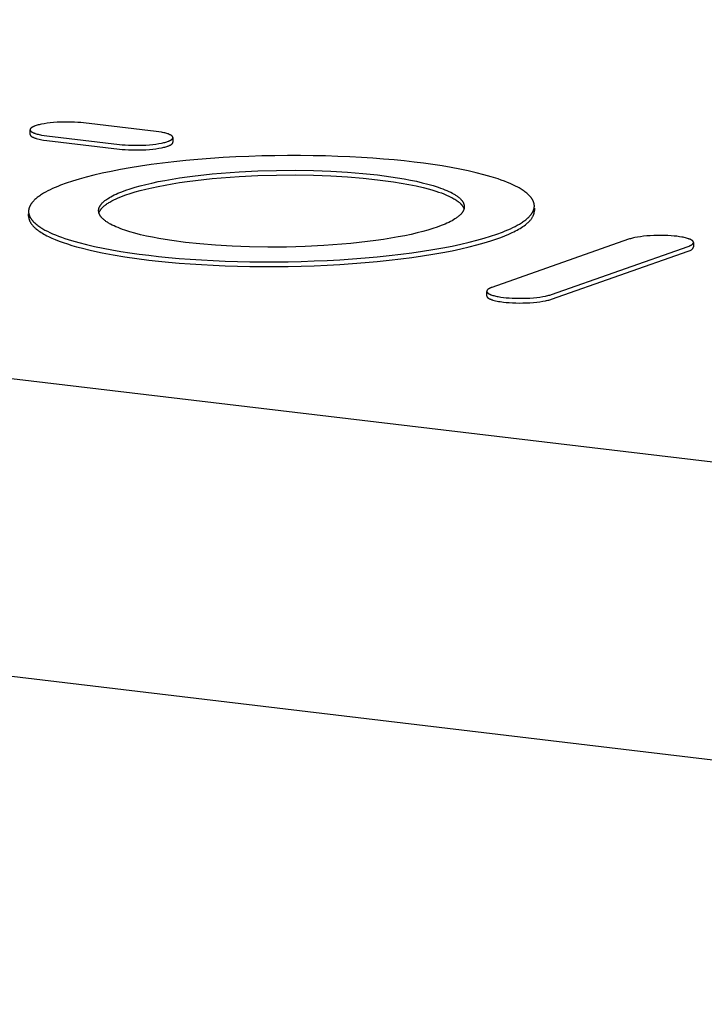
# Model space of a CAD drawing. Extents: x 11880 to 25577, y 6756 to 10446.
# Tile 49 of 87: x 23205 to 23218, y 7716 to 7734. Entities that reach past the tile are written whole.
import ezdxf

# ---------------------------------------------------------------- set-up
doc = ezdxf.new("R2010")
doc.units = 0
doc.header["$MEASUREMENT"] = 0
doc.layers.add('HAIRLINE', color=178, linetype='CONTINUOUS')

msp = doc.modelspace()

# ---------------------------------------------------------------- linework, layer by layer
at = {"layer": 'HAIRLINE'}
for p, q in [((23050.523, 7740.413), (23352.761, 7704.422)), ((23264.125, 7720.625), (23160.444, 7732.934)), ((23207.444, 7732.364), (23206.066, 7732.527)), ((23205.056, 7732.309), (23205.055, 7732.394)), ((23205.37, 7732.283), (23206.749, 7732.12)), ((23205.371, 7732.194), (23206.749, 7732.031)), ((23207.759, 7732.249), (23207.759, 7732.164)), ((23214.604, 7730.911), (23214.604, 7730.867)), ((23205.027, 7730.761), (23205.027, 7730.805)), ((23216.389, 7730.324), (23213.801, 7729.413)), ((23214.931, 7729.279), (23217.519, 7730.19)), ((23214.932, 7729.19), (23217.52, 7730.101)), ((23217.617, 7730.265), (23217.618, 7730.179)), ((23213.703, 7729.25), (23213.703, 7729.335))]:
    msp.add_line(p, q, dxfattribs=at)
for points in [[(23206.066, 7732.527), (23206.014, 7732.532), (23205.957, 7732.537), (23205.897, 7732.541), (23205.834, 7732.543), (23205.768, 7732.544), (23205.701, 7732.544), (23205.633, 7732.542), (23205.565, 7732.538), (23205.499, 7732.534), (23205.436, 7732.528), (23205.377, 7732.52), (23205.322, 7732.512), (23205.272, 7732.503), (23205.248, 7732.498), (23205.227, 7732.493), (23205.207, 7732.488), (23205.188, 7732.482), (23205.17, 7732.477), (23205.154, 7732.472), (23205.139, 7732.466), (23205.132, 7732.463), (23205.125, 7732.46), (23205.118, 7732.458), (23205.112, 7732.455), (23205.106, 7732.451), (23205.1, 7732.448), (23205.095, 7732.445), (23205.09, 7732.442), (23205.087, 7732.44), (23205.085, 7732.439), (23205.082, 7732.437), (23205.08, 7732.436), (23205.078, 7732.434), (23205.076, 7732.432), (23205.074, 7732.431), (23205.072, 7732.429), (23205.07, 7732.427), (23205.069, 7732.425), (23205.067, 7732.424), (23205.066, 7732.422), (23205.065, 7732.421), (23205.064, 7732.42), (23205.064, 7732.42), (23205.063, 7732.419), (23205.062, 7732.418), (23205.062, 7732.417), (23205.061, 7732.416), (23205.061, 7732.415), (23205.06, 7732.414), (23205.06, 7732.413), (23205.059, 7732.413), (23205.059, 7732.412), (23205.058, 7732.411), (23205.058, 7732.41), (23205.058, 7732.409), (23205.057, 7732.408), (23205.057, 7732.407), (23205.057, 7732.406), (23205.056, 7732.406), (23205.056, 7732.405), (23205.056, 7732.404), (23205.056, 7732.403), (23205.056, 7732.402), (23205.056, 7732.401), (23205.056, 7732.4), (23205.055, 7732.399), (23205.055, 7732.398), (23205.055, 7732.398), (23205.055, 7732.397), (23205.055, 7732.396), (23205.056, 7732.395), (23205.056, 7732.394), (23205.056, 7732.393), (23205.056, 7732.392), (23205.056, 7732.391), (23205.056, 7732.39), (23205.057, 7732.39), (23205.057, 7732.389), (23205.057, 7732.388), (23205.057, 7732.387), (23205.058, 7732.386), (23205.058, 7732.385), (23205.059, 7732.384), (23205.059, 7732.383), (23205.059, 7732.382), (23205.06, 7732.382), (23205.06, 7732.381), (23205.061, 7732.38), (23205.062, 7732.379), (23205.062, 7732.378), (23205.063, 7732.377), (23205.063, 7732.376), (23205.064, 7732.375), (23205.065, 7732.375), (23205.065, 7732.374), (23205.066, 7732.373), (23205.067, 7732.372), (23205.068, 7732.371), (23205.07, 7732.369), (23205.071, 7732.368), (23205.073, 7732.366), (23205.075, 7732.364), (23205.077, 7732.362), (23205.08, 7732.361), (23205.082, 7732.359), (23205.085, 7732.357), (23205.087, 7732.356), (23205.09, 7732.354), (23205.093, 7732.352), (23205.095, 7732.351), (23205.098, 7732.349), (23205.105, 7732.346), (23205.111, 7732.342), (23205.118, 7732.339), (23205.126, 7732.336), (23205.133, 7732.333), (23205.142, 7732.33), (23205.15, 7732.327), (23205.168, 7732.321), (23205.187, 7732.316), (23205.207, 7732.311), (23205.228, 7732.306), (23205.25, 7732.301), (23205.273, 7732.297), (23205.321, 7732.289), (23205.37, 7732.283)], [(23206.749, 7732.12), (23206.801, 7732.114), (23206.857, 7732.11), (23206.917, 7732.106), (23206.981, 7732.104), (23207.047, 7732.103), (23207.114, 7732.103), (23207.182, 7732.105), (23207.249, 7732.108), (23207.315, 7732.113), (23207.378, 7732.119), (23207.438, 7732.126), (23207.493, 7732.135), (23207.543, 7732.144), (23207.566, 7732.149), (23207.588, 7732.154), (23207.608, 7732.159), (23207.627, 7732.164), (23207.644, 7732.17), (23207.66, 7732.175), (23207.675, 7732.18), (23207.683, 7732.183), (23207.689, 7732.186), (23207.696, 7732.189), (23207.702, 7732.192), (23207.709, 7732.195), (23207.714, 7732.198), (23207.72, 7732.201), (23207.725, 7732.205), (23207.727, 7732.206), (23207.73, 7732.208), (23207.732, 7732.209), (23207.734, 7732.211), (23207.736, 7732.213), (23207.739, 7732.214), (23207.74, 7732.216), (23207.742, 7732.218), (23207.744, 7732.219), (23207.746, 7732.221), (23207.747, 7732.223), (23207.749, 7732.225), (23207.75, 7732.225), (23207.75, 7732.226), (23207.751, 7732.227), (23207.752, 7732.228), (23207.752, 7732.229), (23207.753, 7732.23), (23207.753, 7732.231), (23207.754, 7732.231), (23207.754, 7732.232), (23207.755, 7732.233), (23207.755, 7732.234), (23207.756, 7732.235), (23207.756, 7732.236), (23207.756, 7732.237), (23207.757, 7732.238), (23207.757, 7732.238), (23207.757, 7732.239), (23207.758, 7732.24), (23207.758, 7732.241), (23207.758, 7732.242), (23207.758, 7732.243), (23207.759, 7732.244), (23207.759, 7732.245), (23207.759, 7732.246), (23207.759, 7732.246), (23207.759, 7732.247), (23207.759, 7732.248), (23207.759, 7732.249), (23207.759, 7732.25), (23207.759, 7732.251), (23207.759, 7732.252), (23207.759, 7732.253), (23207.759, 7732.254), (23207.759, 7732.254), (23207.758, 7732.255), (23207.758, 7732.256), (23207.758, 7732.257), (23207.758, 7732.258), (23207.757, 7732.259), (23207.757, 7732.26), (23207.757, 7732.261), (23207.756, 7732.261), (23207.756, 7732.262), (23207.755, 7732.263), (23207.755, 7732.264), (23207.755, 7732.265), (23207.754, 7732.266), (23207.753, 7732.267), (23207.753, 7732.268), (23207.752, 7732.269), (23207.752, 7732.269), (23207.751, 7732.27), (23207.75, 7732.271), (23207.75, 7732.272), (23207.749, 7732.273), (23207.748, 7732.274), (23207.747, 7732.275), (23207.747, 7732.276), (23207.745, 7732.277), (23207.743, 7732.279), (23207.741, 7732.281), (23207.739, 7732.283), (23207.737, 7732.284), (23207.735, 7732.286), (23207.732, 7732.288), (23207.73, 7732.289), (23207.727, 7732.291), (23207.725, 7732.293), (23207.722, 7732.294), (23207.719, 7732.296), (23207.716, 7732.298), (23207.71, 7732.301), (23207.703, 7732.304), (23207.696, 7732.307), (23207.689, 7732.31), (23207.681, 7732.314), (23207.673, 7732.317), (23207.664, 7732.319), (23207.646, 7732.325), (23207.627, 7732.331), (23207.607, 7732.336), (23207.586, 7732.341), (23207.564, 7732.345), (23207.541, 7732.35), (23207.493, 7732.357), (23207.444, 7732.364)], [(23205.056, 7732.305), (23205.056, 7732.305), (23205.056, 7732.304), (23205.056, 7732.303), (23205.057, 7732.303), (23205.057, 7732.302), (23205.057, 7732.302), (23205.057, 7732.301), (23205.057, 7732.301), (23205.057, 7732.3), (23205.057, 7732.3), (23205.058, 7732.298), (23205.058, 7732.297), (23205.059, 7732.296), (23205.059, 7732.295), (23205.06, 7732.294), (23205.06, 7732.293), (23205.061, 7732.292), (23205.062, 7732.291), (23205.062, 7732.29), (23205.063, 7732.288), (23205.064, 7732.287), (23205.065, 7732.286), (23205.066, 7732.285), (23205.067, 7732.284), (23205.068, 7732.283), (23205.069, 7732.282), (23205.07, 7732.281), (23205.071, 7732.28), (23205.072, 7732.279), (23205.073, 7732.278), (23205.074, 7732.276), (23205.077, 7732.274), (23205.08, 7732.272), (23205.083, 7732.27), (23205.086, 7732.268), (23205.089, 7732.266), (23205.092, 7732.264), (23205.096, 7732.262), (23205.1, 7732.26), (23205.104, 7732.258), (23205.108, 7732.256), (23205.112, 7732.254), (23205.121, 7732.25), (23205.13, 7732.246), (23205.14, 7732.242), (23205.15, 7732.238), (23205.162, 7732.235), (23205.173, 7732.231), (23205.197, 7732.224), (23205.224, 7732.218), (23205.251, 7732.212), (23205.28, 7732.207), (23205.309, 7732.202), (23205.371, 7732.194)], [(23206.749, 7732.031), (23206.801, 7732.025), (23206.858, 7732.021), (23206.918, 7732.017), (23206.981, 7732.015), (23207.047, 7732.014), (23207.115, 7732.014), (23207.182, 7732.016), (23207.25, 7732.019), (23207.316, 7732.024), (23207.379, 7732.03), (23207.438, 7732.037), (23207.493, 7732.046), (23207.543, 7732.055), (23207.567, 7732.06), (23207.588, 7732.065), (23207.609, 7732.07), (23207.627, 7732.075), (23207.645, 7732.081), (23207.661, 7732.086), (23207.672, 7732.09), (23207.683, 7732.094), (23207.693, 7732.099), (23207.703, 7732.103), (23207.708, 7732.105), (23207.712, 7732.108), (23207.716, 7732.11), (23207.72, 7732.112), (23207.724, 7732.115), (23207.728, 7732.117), (23207.731, 7732.12), (23207.735, 7732.122), (23207.738, 7732.125), (23207.74, 7732.126), (23207.741, 7732.127), (23207.742, 7732.128), (23207.744, 7732.13), (23207.745, 7732.131), (23207.746, 7732.132), (23207.747, 7732.133), (23207.749, 7732.135), (23207.75, 7732.136), (23207.751, 7732.137), (23207.752, 7732.139), (23207.753, 7732.14), (23207.753, 7732.141), (23207.754, 7732.143), (23207.755, 7732.144), (23207.755, 7732.144), (23207.756, 7732.145), (23207.756, 7732.146), (23207.756, 7732.146), (23207.757, 7732.147), (23207.757, 7732.148), (23207.757, 7732.148), (23207.757, 7732.149), (23207.758, 7732.15), (23207.758, 7732.15), (23207.758, 7732.151), (23207.758, 7732.152), (23207.759, 7732.152), (23207.759, 7732.153), (23207.759, 7732.154), (23207.759, 7732.154), (23207.759, 7732.155), (23207.759, 7732.156), (23207.759, 7732.156), (23207.759, 7732.157), (23207.759, 7732.158), (23207.759, 7732.158), (23207.759, 7732.159), (23207.76, 7732.16), (23207.76, 7732.16), (23207.759, 7732.161), (23207.759, 7732.162), (23207.759, 7732.162), (23207.759, 7732.163), (23207.759, 7732.164)], [(23206.869, 7731.163), (23206.953, 7731.192), (23207.044, 7731.219), (23207.142, 7731.247), (23207.248, 7731.274), (23207.362, 7731.3), (23207.482, 7731.326), (23207.61, 7731.35), (23207.744, 7731.374), (23207.885, 7731.396), (23208.032, 7731.418), (23208.185, 7731.437), (23208.343, 7731.456), (23208.506, 7731.472), (23208.673, 7731.488), (23208.843, 7731.501), (23209.016, 7731.512), (23209.368, 7731.53), (23209.723, 7731.539), (23210.075, 7731.542), (23210.419, 7731.536), (23210.751, 7731.524), (23211.065, 7731.505), (23211.36, 7731.481), (23211.632, 7731.452), (23211.785, 7731.433), (23211.937, 7731.411), (23212.084, 7731.388), (23212.228, 7731.362), (23212.366, 7731.333), (23212.497, 7731.303), (23212.621, 7731.27), (23212.68, 7731.253), (23212.737, 7731.236), (23212.791, 7731.218), (23212.843, 7731.2), (23212.892, 7731.181), (23212.939, 7731.162), (23212.983, 7731.142), (23213.024, 7731.122), (23213.044, 7731.112), (23213.063, 7731.102), (23213.081, 7731.091), (23213.098, 7731.081), (23213.115, 7731.071), (23213.13, 7731.06), (23213.145, 7731.05), (23213.16, 7731.039), (23213.173, 7731.028), (23213.186, 7731.018), (23213.192, 7731.012), (23213.198, 7731.007), (23213.203, 7731.001), (23213.209, 7730.996), (23213.214, 7730.991), (23213.219, 7730.985), (23213.224, 7730.98), (23213.228, 7730.974), (23213.233, 7730.969), (23213.237, 7730.963), (23213.241, 7730.958), (23213.245, 7730.952), (23213.248, 7730.947), (23213.252, 7730.941), (23213.255, 7730.936), (23213.258, 7730.93), (23213.261, 7730.925), (23213.263, 7730.919), (23213.266, 7730.914), (23213.268, 7730.908)], [(23206.363, 7730.831), (23206.365, 7730.837), (23206.368, 7730.843), (23206.37, 7730.848), (23206.373, 7730.854), (23206.376, 7730.86), (23206.379, 7730.866), (23206.383, 7730.871), (23206.386, 7730.877), (23206.39, 7730.883), (23206.394, 7730.888), (23206.398, 7730.894), (23206.403, 7730.899), (23206.408, 7730.905), (23206.412, 7730.911), (23206.417, 7730.916), (23206.423, 7730.922), (23206.428, 7730.927), (23206.434, 7730.933), (23206.439, 7730.938), (23206.445, 7730.944), (23206.458, 7730.955), (23206.471, 7730.966), (23206.485, 7730.976), (23206.5, 7730.987), (23206.515, 7730.998), (23206.531, 7731.008), (23206.548, 7731.019), (23206.565, 7731.029), (23206.583, 7731.039), (23206.602, 7731.05), (23206.641, 7731.07), (23206.683, 7731.089), (23206.726, 7731.108), (23206.772, 7731.127), (23206.819, 7731.146), (23206.869, 7731.163)], [(23205.027, 7730.761), (23205.027, 7730.756), (23205.027, 7730.752), (23205.028, 7730.748), (23205.028, 7730.744), (23205.028, 7730.74), (23205.029, 7730.736), (23205.029, 7730.732), (23205.03, 7730.728), (23205.031, 7730.723), (23205.031, 7730.719), (23205.032, 7730.715), (23205.033, 7730.711), (23205.034, 7730.707), (23205.035, 7730.703), (23205.037, 7730.699), (23205.038, 7730.695), (23205.039, 7730.691), (23205.041, 7730.686), (23205.044, 7730.678), (23205.047, 7730.67), (23205.051, 7730.662), (23205.055, 7730.654), (23205.06, 7730.645), (23205.064, 7730.637), (23205.069, 7730.629), (23205.075, 7730.621), (23205.081, 7730.613), (23205.087, 7730.605), (23205.093, 7730.596), (23205.1, 7730.588), (23205.107, 7730.58), (23205.114, 7730.572), (23205.122, 7730.564), (23205.13, 7730.556), (23205.138, 7730.548), (23205.147, 7730.54), (23205.156, 7730.532), (23205.165, 7730.524), (23205.175, 7730.516), (23205.195, 7730.5), (23205.216, 7730.484), (23205.239, 7730.468), (23205.263, 7730.453), (23205.288, 7730.437), (23205.315, 7730.422), (23205.342, 7730.407), (23205.371, 7730.392), (23205.401, 7730.377), (23205.432, 7730.362), (23205.464, 7730.347), (23205.532, 7730.318), (23205.604, 7730.29), (23205.681, 7730.262), (23205.761, 7730.235), (23205.845, 7730.209), (23205.933, 7730.183), (23206.024, 7730.159), (23206.215, 7730.112), (23206.418, 7730.069), (23206.629, 7730.029), (23206.848, 7729.993), (23207.074, 7729.96), (23207.303, 7729.931), (23207.487, 7729.91), (23207.679, 7729.891), (23207.879, 7729.873), (23208.087, 7729.858), (23208.301, 7729.844), (23208.522, 7729.832), (23208.749, 7729.822), (23208.981, 7729.815), (23209.217, 7729.81), (23209.457, 7729.807), (23209.7, 7729.808), (23209.944, 7729.81), (23210.19, 7729.816), (23210.436, 7729.824), (23210.68, 7729.834), (23210.923, 7729.848), (23211.163, 7729.864), (23211.399, 7729.882), (23211.629, 7729.903), (23211.855, 7729.926), (23212.073, 7729.952), (23212.285, 7729.979), (23212.488, 7730.009), (23212.683, 7730.04), (23212.869, 7730.073), (23213.045, 7730.107), (23213.212, 7730.142), (23213.369, 7730.178), (23213.515, 7730.216), (23213.652, 7730.254), (23213.778, 7730.292), (23213.894, 7730.331), (23213.972, 7730.36), (23214.047, 7730.389), (23214.118, 7730.419), (23214.185, 7730.45), (23214.217, 7730.466), (23214.248, 7730.482), (23214.278, 7730.498), (23214.307, 7730.514), (23214.335, 7730.53), (23214.361, 7730.547), (23214.387, 7730.564), (23214.411, 7730.581), (23214.434, 7730.598), (23214.455, 7730.615), (23214.465, 7730.624), (23214.475, 7730.632), (23214.485, 7730.641), (23214.494, 7730.65), (23214.503, 7730.659), (23214.511, 7730.667), (23214.519, 7730.676), (23214.527, 7730.685), (23214.535, 7730.694), (23214.542, 7730.703), (23214.548, 7730.712), (23214.555, 7730.721), (23214.561, 7730.73), (23214.566, 7730.739), (23214.572, 7730.748), (23214.576, 7730.757), (23214.581, 7730.766), (23214.583, 7730.771), (23214.585, 7730.775), (23214.587, 7730.78), (23214.589, 7730.784), (23214.59, 7730.789), (23214.592, 7730.793), (23214.594, 7730.798), (23214.595, 7730.803), (23214.596, 7730.807), (23214.598, 7730.812), (23214.599, 7730.816), (23214.6, 7730.821), (23214.601, 7730.825), (23214.601, 7730.83), (23214.602, 7730.835), (23214.603, 7730.839), (23214.603, 7730.844), (23214.604, 7730.848), (23214.604, 7730.853), (23214.604, 7730.858), (23214.604, 7730.862), (23214.604, 7730.867)], [(23217.519, 7730.19), (23217.534, 7730.196), (23217.541, 7730.199), (23217.548, 7730.202), (23217.555, 7730.205), (23217.561, 7730.208), (23217.567, 7730.211), (23217.573, 7730.214), (23217.578, 7730.217), (23217.584, 7730.22), (23217.586, 7730.222), (23217.588, 7730.223), (23217.591, 7730.225), (23217.593, 7730.227), (23217.595, 7730.228), (23217.597, 7730.23), (23217.599, 7730.232), (23217.601, 7730.233), (23217.603, 7730.235), (23217.604, 7730.237), (23217.606, 7730.238), (23217.607, 7730.24), (23217.608, 7730.241), (23217.609, 7730.242), (23217.609, 7730.243), (23217.61, 7730.244), (23217.611, 7730.244), (23217.611, 7730.245), (23217.612, 7730.246), (23217.612, 7730.247), (23217.613, 7730.248), (23217.613, 7730.249), (23217.614, 7730.25), (23217.614, 7730.251), (23217.615, 7730.251), (23217.615, 7730.252), (23217.615, 7730.253), (23217.616, 7730.254), (23217.616, 7730.255), (23217.616, 7730.256), (23217.616, 7730.257), (23217.617, 7730.258), (23217.617, 7730.259), (23217.617, 7730.259), (23217.617, 7730.26), (23217.617, 7730.261), (23217.617, 7730.262), (23217.617, 7730.263), (23217.617, 7730.264), (23217.617, 7730.265), (23217.617, 7730.266), (23217.617, 7730.266), (23217.617, 7730.267), (23217.617, 7730.268), (23217.617, 7730.269), (23217.617, 7730.27), (23217.617, 7730.271), (23217.616, 7730.272), (23217.616, 7730.273), (23217.616, 7730.274), (23217.616, 7730.275), (23217.615, 7730.275), (23217.615, 7730.276), (23217.615, 7730.277), (23217.614, 7730.278), (23217.614, 7730.279), (23217.613, 7730.28), (23217.613, 7730.281), (23217.612, 7730.282), (23217.612, 7730.283), (23217.611, 7730.283), (23217.611, 7730.284), (23217.61, 7730.285), (23217.609, 7730.286), (23217.609, 7730.287), (23217.608, 7730.288), (23217.607, 7730.289), (23217.606, 7730.29), (23217.606, 7730.29), (23217.605, 7730.291), (23217.603, 7730.293), (23217.601, 7730.295), (23217.599, 7730.297), (23217.597, 7730.298), (23217.595, 7730.3), (23217.593, 7730.302), (23217.591, 7730.303), (23217.588, 7730.305), (23217.585, 7730.307), (23217.583, 7730.308), (23217.58, 7730.31), (23217.574, 7730.313), (23217.568, 7730.317), (23217.561, 7730.32), (23217.554, 7730.323), (23217.547, 7730.326), (23217.539, 7730.329), (23217.531, 7730.332), (23217.522, 7730.335), (23217.504, 7730.341), (23217.485, 7730.346), (23217.465, 7730.352), (23217.444, 7730.357), (23217.422, 7730.361), (23217.399, 7730.365), (23217.351, 7730.373), (23217.302, 7730.38), (23217.249, 7730.385), (23217.193, 7730.39), (23217.133, 7730.393), (23217.069, 7730.396), (23217.003, 7730.397), (23216.936, 7730.396), (23216.868, 7730.394), (23216.8, 7730.391), (23216.735, 7730.386), (23216.671, 7730.38), (23216.612, 7730.373), (23216.557, 7730.365), (23216.507, 7730.355), (23216.484, 7730.35), (23216.462, 7730.345), (23216.442, 7730.34), (23216.423, 7730.335), (23216.405, 7730.33), (23216.389, 7730.324)], [(23213.801, 7729.413), (23213.786, 7729.408), (23213.779, 7729.405), (23213.772, 7729.402), (23213.766, 7729.399), (23213.759, 7729.396), (23213.753, 7729.393), (23213.747, 7729.39), (23213.742, 7729.387), (23213.737, 7729.383), (23213.734, 7729.382), (23213.732, 7729.38), (23213.729, 7729.378), (23213.727, 7729.377), (23213.725, 7729.375), (23213.723, 7729.374), (23213.721, 7729.372), (23213.719, 7729.37), (23213.717, 7729.368), (23213.716, 7729.367), (23213.714, 7729.365), (23213.713, 7729.363), (23213.712, 7729.362), (23213.711, 7729.362), (23213.711, 7729.361), (23213.71, 7729.36), (23213.709, 7729.359), (23213.709, 7729.358), (23213.708, 7729.357), (23213.708, 7729.356), (23213.707, 7729.356), (23213.707, 7729.355), (23213.706, 7729.354), (23213.706, 7729.353), (23213.706, 7729.352), (23213.705, 7729.351), (23213.705, 7729.35), (23213.704, 7729.349), (23213.704, 7729.349), (23213.704, 7729.348), (23213.704, 7729.347), (23213.703, 7729.346), (23213.703, 7729.345), (23213.703, 7729.344), (23213.703, 7729.343), (23213.703, 7729.342), (23213.703, 7729.341), (23213.703, 7729.341), (23213.703, 7729.34), (23213.703, 7729.339), (23213.703, 7729.338), (23213.703, 7729.337), (23213.703, 7729.336), (23213.703, 7729.335), (23213.703, 7729.334), (23213.703, 7729.333), (23213.703, 7729.333), (23213.704, 7729.332), (23213.704, 7729.331), (23213.704, 7729.33), (23213.704, 7729.329), (23213.705, 7729.328), (23213.705, 7729.327), (23213.705, 7729.326), (23213.706, 7729.325), (23213.706, 7729.324), (23213.707, 7729.324), (23213.707, 7729.323), (23213.708, 7729.322), (23213.708, 7729.321), (23213.709, 7729.32), (23213.709, 7729.319), (23213.71, 7729.318), (23213.711, 7729.317), (23213.711, 7729.317), (23213.712, 7729.316), (23213.713, 7729.315), (23213.714, 7729.314), (23213.714, 7729.313), (23213.715, 7729.312), (23213.717, 7729.31), (23213.719, 7729.309), (23213.721, 7729.307), (23213.723, 7729.305), (23213.725, 7729.303), (23213.727, 7729.302), (23213.729, 7729.3), (23213.732, 7729.298), (23213.735, 7729.297), (23213.737, 7729.295), (23213.74, 7729.293), (23213.743, 7729.292), (23213.746, 7729.29), (23213.752, 7729.287), (23213.759, 7729.283), (23213.766, 7729.28), (23213.773, 7729.277), (23213.781, 7729.274), (23213.789, 7729.271), (23213.798, 7729.268), (23213.816, 7729.262), (23213.835, 7729.257), (23213.855, 7729.252), (23213.876, 7729.247), (23213.898, 7729.242), (23213.921, 7729.238), (23213.969, 7729.23), (23214.018, 7729.224), (23214.071, 7729.218), (23214.127, 7729.214), (23214.187, 7729.21), (23214.251, 7729.208), (23214.317, 7729.207), (23214.384, 7729.207), (23214.452, 7729.209), (23214.52, 7729.212), (23214.586, 7729.217), (23214.649, 7729.223), (23214.709, 7729.23), (23214.764, 7729.239), (23214.814, 7729.248), (23214.837, 7729.253), (23214.859, 7729.258), (23214.879, 7729.263), (23214.898, 7729.268), (23214.915, 7729.274), (23214.931, 7729.279)], [(23213.703, 7729.246), (23213.703, 7729.246), (23213.704, 7729.245), (23213.704, 7729.244), (23213.704, 7729.244), (23213.704, 7729.243), (23213.704, 7729.243), (23213.704, 7729.242), (23213.704, 7729.242), (23213.704, 7729.241), (23213.705, 7729.241), (23213.705, 7729.239), (23213.705, 7729.238), (23213.706, 7729.237), (23213.706, 7729.236), (23213.707, 7729.235), (23213.708, 7729.234), (23213.708, 7729.233), (23213.709, 7729.232), (23213.71, 7729.231), (23213.71, 7729.229), (23213.711, 7729.228), (23213.712, 7729.227), (23213.713, 7729.226), (23213.714, 7729.225), (23213.715, 7729.224), (23213.716, 7729.223), (23213.717, 7729.222), (23213.718, 7729.221), (23213.719, 7729.22), (23213.72, 7729.218), (23213.722, 7729.217), (23213.724, 7729.215), (23213.727, 7729.213), (23213.73, 7729.211), (23213.733, 7729.209), (23213.736, 7729.207), (23213.74, 7729.205), (23213.743, 7729.203), (23213.747, 7729.2), (23213.751, 7729.198), (23213.755, 7729.196), (23213.759, 7729.194), (23213.768, 7729.19), (23213.778, 7729.187), (23213.788, 7729.183), (23213.798, 7729.179), (23213.809, 7729.175), (23213.821, 7729.172), (23213.845, 7729.165), (23213.871, 7729.159), (23213.899, 7729.153), (23213.928, 7729.148), (23213.957, 7729.143), (23214.019, 7729.135), (23214.071, 7729.129), (23214.128, 7729.124), (23214.188, 7729.121), (23214.251, 7729.119), (23214.317, 7729.117), (23214.385, 7729.118), (23214.453, 7729.12), (23214.52, 7729.123), (23214.586, 7729.128), (23214.649, 7729.134), (23214.709, 7729.141), (23214.764, 7729.15), (23214.814, 7729.159), (23214.837, 7729.164), (23214.859, 7729.169), (23214.879, 7729.174), (23214.898, 7729.179), (23214.916, 7729.185), (23214.932, 7729.19)]]:
    msp.add_lwpolyline(points, dxfattribs=at)
for points in [[(23205.74, 7731.386), (23205.632, 7731.346), (23205.58, 7731.326), (23205.53, 7731.305), (23205.482, 7731.284), (23205.436, 7731.262), (23205.392, 7731.24), (23205.35, 7731.217), (23205.311, 7731.195), (23205.273, 7731.172), (23205.255, 7731.16), (23205.238, 7731.148), (23205.221, 7731.136), (23205.205, 7731.125), (23205.19, 7731.113), (23205.175, 7731.101), (23205.161, 7731.089), (23205.148, 7731.076), (23205.135, 7731.064), (23205.123, 7731.052), (23205.111, 7731.04), (23205.1, 7731.027), (23205.095, 7731.021), (23205.09, 7731.015), (23205.086, 7731.009), (23205.081, 7731.002), (23205.077, 7730.996), (23205.072, 7730.99), (23205.068, 7730.984), (23205.065, 7730.977), (23205.061, 7730.971), (23205.057, 7730.965), (23205.054, 7730.958), (23205.051, 7730.952), (23205.048, 7730.946), (23205.045, 7730.939), (23205.043, 7730.933), (23205.04, 7730.927), (23205.038, 7730.92), (23205.036, 7730.914), (23205.034, 7730.908), (23205.033, 7730.901), (23205.031, 7730.895), (23205.03, 7730.888), (23205.029, 7730.882), (23205.028, 7730.876), (23205.027, 7730.869), (23205.027, 7730.863), (23205.027, 7730.856), (23205.027, 7730.85), (23205.027, 7730.844), (23205.027, 7730.837), (23205.028, 7730.831), (23205.028, 7730.824), (23205.029, 7730.818), (23205.03, 7730.811), (23205.032, 7730.805), (23205.033, 7730.799), (23205.035, 7730.792), (23205.037, 7730.786), (23205.039, 7730.779), (23205.041, 7730.773), (23205.044, 7730.766), (23205.046, 7730.76), (23205.049, 7730.754), (23205.052, 7730.747), (23205.056, 7730.741), (23205.059, 7730.734), (23205.063, 7730.728), (23205.067, 7730.722), (23205.071, 7730.715), (23205.075, 7730.709), (23205.079, 7730.703), (23205.084, 7730.696), (23205.089, 7730.69), (23205.094, 7730.683), (23205.099, 7730.677), (23205.105, 7730.671), (23205.11, 7730.664), (23205.116, 7730.658), (23205.129, 7730.645), (23205.142, 7730.633), (23205.156, 7730.62), (23205.17, 7730.608), (23205.186, 7730.595), (23205.202, 7730.583), (23205.219, 7730.571), (23205.237, 7730.558), (23205.255, 7730.546), (23205.275, 7730.534), (23205.295, 7730.522), (23205.315, 7730.51), (23205.337, 7730.498), (23205.382, 7730.475), (23205.43, 7730.451), (23205.481, 7730.428), (23205.534, 7730.406), (23205.591, 7730.384), (23205.649, 7730.362), (23205.71, 7730.341), (23205.84, 7730.299), (23205.978, 7730.26), (23206.124, 7730.222), (23206.277, 7730.187), (23206.437, 7730.154), (23206.602, 7730.123), (23206.772, 7730.094), (23206.946, 7730.067), (23207.123, 7730.042), (23207.302, 7730.02), (23207.487, 7729.999), (23207.679, 7729.98), (23207.879, 7729.962), (23208.086, 7729.947), (23208.301, 7729.933), (23208.521, 7729.921), (23208.748, 7729.911), (23208.98, 7729.904), (23209.216, 7729.899), (23209.456, 7729.897), (23209.699, 7729.897), (23209.944, 7729.899), (23210.19, 7729.905), (23210.435, 7729.913), (23210.68, 7729.923), (23210.923, 7729.937), (23211.162, 7729.953), (23211.398, 7729.971), (23211.629, 7729.992), (23211.854, 7730.015), (23212.073, 7730.041), (23212.284, 7730.068), (23212.488, 7730.098), (23212.683, 7730.129), (23212.869, 7730.162), (23213.045, 7730.196), (23213.212, 7730.231), (23213.368, 7730.267), (23213.515, 7730.305), (23213.651, 7730.343), (23213.777, 7730.381), (23213.893, 7730.42), (23214.001, 7730.46), (23214.053, 7730.481), (23214.102, 7730.501), (23214.15, 7730.523), (23214.196, 7730.544), (23214.24, 7730.567), (23214.282, 7730.589), (23214.322, 7730.612), (23214.359, 7730.635), (23214.377, 7730.646), (23214.394, 7730.658), (23214.411, 7730.67), (23214.427, 7730.682), (23214.442, 7730.694), (23214.457, 7730.706), (23214.471, 7730.718), (23214.484, 7730.73), (23214.497, 7730.742), (23214.509, 7730.754), (23214.52, 7730.767), (23214.531, 7730.779), (23214.536, 7730.785), (23214.541, 7730.792), (23214.546, 7730.798), (23214.55, 7730.804), (23214.555, 7730.81), (23214.559, 7730.817), (23214.563, 7730.823), (23214.567, 7730.829), (23214.57, 7730.835), (23214.574, 7730.842), (23214.577, 7730.848), (23214.58, 7730.854), (23214.583, 7730.861), (23214.586, 7730.867), (23214.588, 7730.873), (23214.591, 7730.88), (23214.593, 7730.886), (23214.595, 7730.892), (23214.597, 7730.899), (23214.598, 7730.905), (23214.6, 7730.912), (23214.601, 7730.918), (23214.602, 7730.924), (23214.603, 7730.931), (23214.603, 7730.937), (23214.604, 7730.944), (23214.604, 7730.95), (23214.604, 7730.956), (23214.604, 7730.963), (23214.603, 7730.969), (23214.603, 7730.976), (23214.602, 7730.982), (23214.601, 7730.989), (23214.6, 7730.995), (23214.599, 7731.001), (23214.597, 7731.008), (23214.595, 7731.014), (23214.594, 7731.021), (23214.591, 7731.027), (23214.589, 7731.034), (23214.587, 7731.04), (23214.584, 7731.046), (23214.581, 7731.053), (23214.578, 7731.059), (23214.574, 7731.066), (23214.571, 7731.072), (23214.567, 7731.078), (23214.563, 7731.085), (23214.559, 7731.091), (23214.555, 7731.098), (23214.55, 7731.104), (23214.546, 7731.11), (23214.541, 7731.117), (23214.536, 7731.123), (23214.53, 7731.129), (23214.525, 7731.136), (23214.519, 7731.142), (23214.513, 7731.148), (23214.501, 7731.161), (23214.488, 7731.173), (23214.474, 7731.186), (23214.459, 7731.198), (23214.443, 7731.211), (23214.427, 7731.223), (23214.41, 7731.236), (23214.392, 7731.248), (23214.374, 7731.26), (23214.354, 7731.272), (23214.334, 7731.284), (23214.314, 7731.296), (23214.292, 7731.308), (23214.247, 7731.332), (23214.199, 7731.355), (23214.148, 7731.378), (23214.094, 7731.4), (23214.038, 7731.423), (23213.979, 7731.444), (23213.918, 7731.466), (23213.789, 7731.507), (23213.65, 7731.546), (23213.504, 7731.584), (23213.351, 7731.619), (23213.191, 7731.652), (23213.026, 7731.683), (23212.856, 7731.712), (23212.682, 7731.739), (23212.505, 7731.763), (23212.326, 7731.786), (23212.142, 7731.806), (23211.95, 7731.826), (23211.75, 7731.843), (23211.543, 7731.859), (23211.329, 7731.873), (23211.108, 7731.884), (23210.882, 7731.894), (23210.65, 7731.901), (23210.414, 7731.906), (23210.174, 7731.909), (23209.932, 7731.909), (23209.687, 7731.906), (23209.442, 7731.901), (23209.196, 7731.893), (23208.952, 7731.882), (23208.709, 7731.869), (23208.47, 7731.853), (23208.234, 7731.834), (23208.004, 7731.813), (23207.779, 7731.79), (23207.56, 7731.765), (23207.349, 7731.737), (23207.146, 7731.708), (23206.951, 7731.677), (23206.765, 7731.644), (23206.588, 7731.61), (23206.422, 7731.575), (23206.265, 7731.539), (23206.118, 7731.501), (23205.982, 7731.463), (23205.856, 7731.425)], [(23206.868, 7731.252), (23206.952, 7731.281), (23207.043, 7731.308), (23207.142, 7731.336), (23207.248, 7731.363), (23207.361, 7731.389), (23207.482, 7731.415), (23207.609, 7731.439), (23207.744, 7731.463), (23207.885, 7731.485), (23208.032, 7731.506), (23208.184, 7731.526), (23208.343, 7731.545), (23208.505, 7731.561), (23208.672, 7731.577), (23208.842, 7731.59), (23209.016, 7731.601), (23209.368, 7731.619), (23209.723, 7731.628), (23210.075, 7731.63), (23210.419, 7731.625), (23210.75, 7731.613), (23211.065, 7731.594), (23211.359, 7731.57), (23211.631, 7731.541), (23211.889, 7731.508), (23212.014, 7731.488), (23212.137, 7731.467), (23212.257, 7731.445), (23212.372, 7731.421), (23212.483, 7731.395), (23212.589, 7731.368), (23212.689, 7731.34), (23212.782, 7731.31), (23212.826, 7731.294), (23212.869, 7731.279), (23212.91, 7731.263), (23212.948, 7731.246), (23212.985, 7731.23), (23213.02, 7731.213), (23213.053, 7731.196), (23213.068, 7731.187), (23213.083, 7731.179), (23213.098, 7731.17), (23213.112, 7731.161), (23213.125, 7731.152), (23213.138, 7731.144), (23213.15, 7731.135), (23213.162, 7731.126), (23213.173, 7731.117), (23213.184, 7731.108), (23213.194, 7731.099), (23213.204, 7731.09), (23213.212, 7731.08), (23213.217, 7731.076), (23213.221, 7731.071), (23213.225, 7731.067), (23213.229, 7731.062), (23213.232, 7731.058), (23213.236, 7731.053), (23213.239, 7731.048), (23213.243, 7731.044), (23213.246, 7731.039), (23213.249, 7731.034), (23213.251, 7731.03), (23213.254, 7731.025), (23213.257, 7731.021), (23213.259, 7731.016), (23213.261, 7731.011), (23213.263, 7731.007), (23213.265, 7731.002), (23213.267, 7730.997), (23213.269, 7730.993), (23213.27, 7730.988), (23213.272, 7730.984), (23213.273, 7730.979), (23213.274, 7730.974), (23213.275, 7730.97), (23213.276, 7730.965), (23213.277, 7730.96), (23213.277, 7730.956), (23213.278, 7730.951), (23213.278, 7730.946), (23213.278, 7730.942), (23213.278, 7730.937), (23213.278, 7730.932), (23213.277, 7730.928), (23213.277, 7730.923), (23213.276, 7730.919), (23213.276, 7730.914), (23213.275, 7730.909), (23213.274, 7730.905), (23213.273, 7730.9), (23213.271, 7730.895), (23213.27, 7730.891), (23213.268, 7730.886), (23213.267, 7730.882), (23213.265, 7730.877), (23213.263, 7730.872), (23213.261, 7730.868), (23213.258, 7730.863), (23213.256, 7730.859), (23213.254, 7730.854), (23213.251, 7730.85), (23213.248, 7730.845), (23213.245, 7730.841), (23213.242, 7730.836), (23213.239, 7730.832), (23213.236, 7730.827), (23213.232, 7730.822), (23213.229, 7730.818), (23213.225, 7730.814), (23213.217, 7730.805), (23213.209, 7730.796), (23213.2, 7730.787), (23213.191, 7730.778), (23213.182, 7730.769), (23213.171, 7730.76), (23213.161, 7730.752), (23213.15, 7730.743), (23213.138, 7730.735), (23213.126, 7730.726), (23213.114, 7730.718), (23213.101, 7730.709), (23213.074, 7730.692), (23213.045, 7730.676), (23213.015, 7730.66), (23212.983, 7730.644), (23212.95, 7730.628), (23212.915, 7730.613), (23212.879, 7730.598), (23212.842, 7730.583), (23212.764, 7730.554), (23212.68, 7730.526), (23212.589, 7730.498), (23212.49, 7730.47), (23212.384, 7730.444), (23212.271, 7730.417), (23212.15, 7730.392), (23212.023, 7730.367), (23211.888, 7730.343), (23211.747, 7730.321), (23211.6, 7730.3), (23211.447, 7730.28), (23211.289, 7730.261), (23211.127, 7730.245), (23210.96, 7730.229), (23210.789, 7730.216), (23210.616, 7730.205), (23210.264, 7730.187), (23209.908, 7730.177), (23209.556, 7730.175), (23209.211, 7730.181), (23208.88, 7730.193), (23208.565, 7730.212), (23208.271, 7730.236), (23207.998, 7730.265), (23207.741, 7730.299), (23207.615, 7730.318), (23207.492, 7730.339), (23207.373, 7730.361), (23207.257, 7730.385), (23207.146, 7730.411), (23207.041, 7730.438), (23206.941, 7730.467), (23206.847, 7730.496), (23206.803, 7730.512), (23206.761, 7730.528), (23206.72, 7730.544), (23206.681, 7730.56), (23206.645, 7730.576), (23206.61, 7730.593), (23206.577, 7730.61), (23206.562, 7730.619), (23206.547, 7730.628), (23206.532, 7730.636), (23206.518, 7730.645), (23206.505, 7730.654), (23206.492, 7730.663), (23206.48, 7730.672), (23206.468, 7730.681), (23206.457, 7730.69), (23206.446, 7730.699), (23206.436, 7730.708), (23206.427, 7730.717), (23206.418, 7730.726), (23206.414, 7730.731), (23206.409, 7730.735), (23206.405, 7730.74), (23206.402, 7730.744), (23206.398, 7730.749), (23206.394, 7730.753), (23206.391, 7730.758), (23206.388, 7730.763), (23206.385, 7730.767), (23206.382, 7730.772), (23206.379, 7730.777), (23206.376, 7730.781), (23206.374, 7730.786), (23206.371, 7730.79), (23206.369, 7730.795), (23206.367, 7730.8), (23206.365, 7730.804), (23206.363, 7730.809), (23206.362, 7730.814), (23206.36, 7730.818), (23206.359, 7730.823), (23206.358, 7730.828), (23206.356, 7730.832), (23206.355, 7730.837), (23206.355, 7730.842), (23206.354, 7730.846), (23206.354, 7730.851), (23206.353, 7730.855), (23206.353, 7730.86), (23206.353, 7730.865), (23206.353, 7730.869), (23206.353, 7730.874), (23206.353, 7730.879), (23206.354, 7730.883), (23206.354, 7730.888), (23206.355, 7730.893), (23206.356, 7730.897), (23206.357, 7730.902), (23206.358, 7730.906), (23206.36, 7730.911), (23206.361, 7730.916), (23206.363, 7730.92), (23206.364, 7730.925), (23206.366, 7730.929), (23206.368, 7730.934), (23206.37, 7730.939), (23206.373, 7730.943), (23206.375, 7730.948), (23206.378, 7730.952), (23206.38, 7730.957), (23206.383, 7730.961), (23206.386, 7730.966), (23206.389, 7730.97), (23206.392, 7730.975), (23206.395, 7730.979), (23206.399, 7730.984), (23206.402, 7730.988), (23206.406, 7730.993), (23206.414, 7731.002), (23206.422, 7731.011), (23206.431, 7731.02), (23206.44, 7731.028), (23206.45, 7731.037), (23206.46, 7731.046), (23206.471, 7731.055), (23206.482, 7731.063), (23206.493, 7731.072), (23206.505, 7731.08), (23206.518, 7731.089), (23206.531, 7731.097), (23206.558, 7731.114), (23206.587, 7731.13), (23206.617, 7731.147), (23206.649, 7731.163), (23206.682, 7731.178), (23206.717, 7731.194), (23206.753, 7731.209), (23206.79, 7731.224)]]:
    msp.add_lwpolyline(points, close=True, dxfattribs=at)
msp.add_arc((23217.51, 7730.214), 0.113, 274.8384, 342.0839, dxfattribs=at)

doc.saveas('drawing.dxf')
